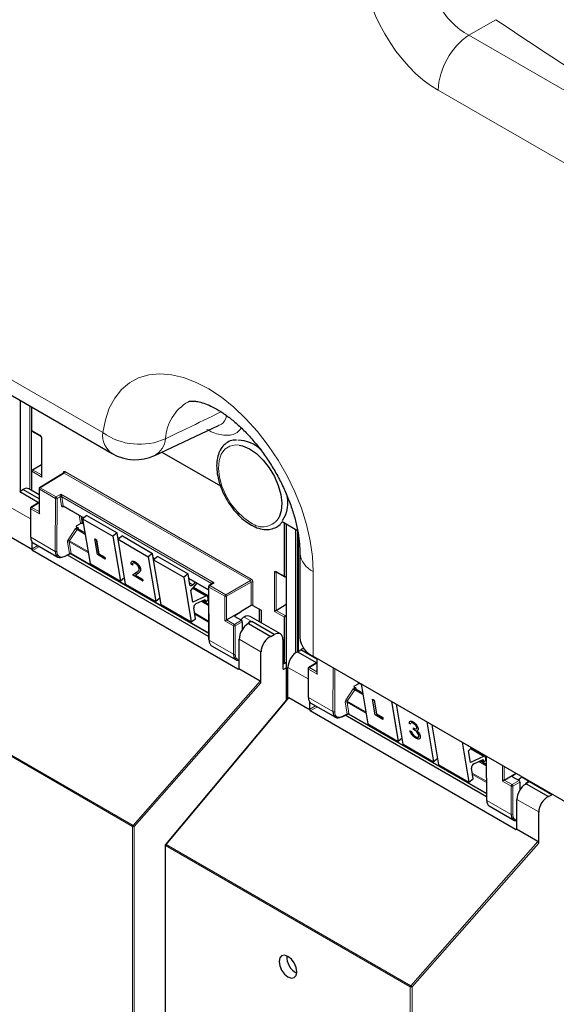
# Paper-space layout 'Blatt2' of a CAD drawing. Header units: millimetres. Extents: x 5 to 418, y 2 to 292.
# Tile 5 of 112: x 99 to 113, y 126 to 153. Entities that reach past the tile are written whole.
import ezdxf

# ---------------------------------------------------------------- set-up
doc = ezdxf.new("R2010")
doc.units = ezdxf.units.MM

psp = doc.layouts.new('Blatt2')

# ---------------------------------------------------------------- linework, layer by layer
at = {"color": 7, "linetype": 'Continuous', "lineweight": 18}
for p, q in [((111.572, 152.835), (110.838, 152.412)), ((110.838, 152.412), (128.432, 142.256)), ((127.594, 140.753), (110.001, 150.909)), ((87.711, 149.159), (100.857, 141.57)), ((98.617, 142.441), (98.617, 139.98)), ((98.867, 140.025), (98.867, 142.297)), ((98.913, 142.27), (98.913, 139.998)), ((98.92, 141.63), (99.146, 141.499)), ((99.193, 141.418), (99.193, 140.358)), ((99.193, 140.358), (98.92, 140.516)), ((98.942, 140.556), (99.183, 140.417)), ((99.779, 140.465), (99.779, 140.481)), ((99.826, 140.508), (104.904, 137.576)), ((99.803, 140.468), (99.153, 140.066)), ((104.881, 137.536), (99.803, 140.468)), ((99.566, 139.774), (99.13, 140.026)), ((99.13, 140.026), (99.13, 139.355)), ((99.153, 140.066), (99.589, 139.815)), ((99.562, 138.33), (99.566, 139.774)), ((99.589, 139.815), (99.715, 139.888)), ((99.613, 139.774), (99.609, 138.33)), ((99.692, 139.82), (99.613, 139.774)), ((99.733, 139.569), (99.693, 139.812)), ((99.715, 139.888), (103.895, 137.475)), ((103.826, 137.456), (99.739, 139.816)), ((99.739, 139.816), (99.779, 139.574)), ((98.885, 139.221), (98.334, 139.539)), ((98.895, 139.491), (98.895, 138.715)), ((99.13, 139.355), (98.895, 139.491)), ((99.103, 139.647), (98.918, 139.532)), ((98.918, 139.532), (99.121, 139.415)), ((99.806, 139.551), (99.764, 139.545)), ((99.779, 139.574), (100.345, 139.247)), ((100.25, 139.103), (100.215, 139.315)), ((100.267, 139.285), (100.297, 139.107)), ((99.914, 138.647), (100.116, 138.951)), ((100.155, 138.925), (99.953, 138.621)), ((100.155, 138.925), (100.379, 138.795)), ((100.192, 138.962), (100.196, 138.936)), ((100.297, 139.107), (100.33, 139.088)), ((105.864, 139.078), (105.864, 134.281)), ((106.113, 135.563), (106.113, 138.934)), ((106.16, 138.907), (106.16, 135.591)), ((98.895, 138.715), (99.562, 138.33)), ((99.953, 138.621), (100.457, 138.329)), ((100.363, 138.839), (100.371, 138.844)), ((101.269, 138.714), (101.311, 138.689)), ((106.189, 138.776), (106.189, 135.609)), ((98.93, 138.399), (99.088, 138.491)), ((99.135, 138.464), (98.94, 138.351)), ((99.95, 138.273), (99.898, 138.586)), ((100.464, 138.291), (99.944, 138.591)), ((99.944, 138.591), (99.996, 138.277)), ((99.82, 138.203), (99.95, 138.273)), ((99.997, 138.269), (103.744, 136.106)), ((102.236, 138.156), (102.277, 138.132)), ((101.794, 137.776), (101.795, 137.777)), ((103.202, 137.598), (103.741, 137.287)), ((104.209, 137.148), (104.881, 137.536)), ((105.538, 136.695), (105.538, 137.755)), ((105.6, 137.762), (105.584, 137.755)), ((105.584, 137.755), (105.584, 136.722)), ((105.585, 137.782), (105.811, 137.652)), ((106.597, 137.784), (106.597, 135.471)), ((103.222, 137.475), (103.315, 137.422)), ((103.306, 137.32), (103.669, 137.111)), ((103.335, 137.353), (103.741, 137.119)), ((103.75, 137.359), (103.754, 135.91)), ((104.186, 137.107), (103.75, 137.359)), ((103.895, 137.475), (103.773, 137.399)), ((103.773, 137.399), (104.209, 137.148)), ((103.828, 137.445), (103.826, 137.456)), ((104.905, 137.495), (104.233, 137.107)), ((104.905, 136.857), (104.905, 137.495)), ((104.952, 137.495), (104.952, 136.857)), ((103.626, 137.009), (103.658, 136.991)), ((103.741, 137.031), (103.728, 137.039)), ((104.186, 136.437), (104.186, 137.107)), ((104.233, 137.107), (104.233, 136.464)), ((103.54, 136.97), (103.742, 136.854)), ((105.123, 136.414), (105.123, 136.758)), ((105.584, 136.722), (105.833, 136.578)), ((103.36, 136.653), (103.743, 136.432)), ((103.743, 136.397), (103.367, 136.615)), ((104.233, 136.464), (104.445, 136.341)), ((104.445, 136.341), (104.637, 136.452)), ((104.456, 136.584), (104.456, 136.557)), ((104.71, 136.539), (104.923, 136.416)), ((105.811, 136.537), (105.538, 136.695)), ((104.422, 136.301), (104.186, 136.437)), ((104.422, 135.525), (104.422, 136.301)), ((104.661, 136.411), (104.468, 136.3)), ((104.468, 136.3), (104.468, 135.524)), ((103.754, 135.91), (104.422, 135.525)), ((105.171, 135.593), (104.575, 135.937)), ((106.702, 135.41), (106.702, 134.984)), ((104.539, 135.119), (104.575, 135.141)), ((105.77, 135.132), (105.794, 135.118)), ((105.811, 135.285), (105.854, 135.311)), ((106.457, 134.85), (105.906, 135.168)), ((106.466, 135.12), (106.466, 134.344)), ((106.702, 134.984), (106.466, 135.12)), ((106.675, 135.276), (106.49, 135.161)), ((106.49, 135.161), (106.692, 135.044)), ((107.134, 133.959), (107.137, 135.159)), ((107.184, 135.132), (107.181, 133.959)), ((101.67, 130.823), (94.999, 134.675)), ((95.012, 134.706), (101.683, 130.855)), ((101.683, 130.855), (105.147, 134.79)), ((105.171, 134.746), (101.717, 130.823)), ((107.486, 134.276), (107.688, 134.579)), ((107.764, 134.591), (107.768, 134.565)), ((107.822, 134.732), (107.816, 134.767)), ((107.869, 134.737), (107.869, 134.736)), ((107.869, 134.736), (107.902, 134.717)), ((105.929, 134.338), (102.584, 130.335)), ((106.466, 134.344), (107.134, 133.959)), ((107.726, 134.553), (107.524, 134.249)), ((107.726, 134.553), (107.951, 134.424)), ((107.934, 134.468), (107.943, 134.473)), ((106.501, 134.028), (106.66, 134.12)), ((106.707, 134.092), (106.512, 133.98)), ((107.522, 133.902), (107.469, 134.215)), ((108.035, 133.92), (107.516, 134.219)), ((107.516, 134.219), (107.568, 133.906)), ((107.524, 134.249), (108.029, 133.958)), ((107.392, 133.832), (107.522, 133.902)), ((107.569, 133.897), (111.316, 131.735)), ((110.907, 132.982), (111.313, 132.748)), ((110.878, 132.949), (111.241, 132.74)), ((111.323, 132.743), (111.326, 131.539)), ((111.112, 132.599), (111.314, 132.483)), ((111.198, 132.638), (111.23, 132.619)), ((111.313, 132.66), (111.3, 132.668)), ((111.758, 132.066), (111.758, 132.491)), ((111.804, 132.464), (111.804, 132.093)), ((110.932, 132.282), (111.315, 132.061)), ((111.315, 132.026), (110.938, 132.244)), ((112.028, 132.213), (112.028, 132.186)), ((112.282, 132.168), (112.494, 132.045)), ((111.993, 131.93), (111.758, 132.066)), ((111.804, 132.093), (112.016, 131.97)), ((111.993, 131.154), (111.993, 131.93)), ((112.016, 131.97), (112.209, 132.081)), ((112.232, 132.04), (112.04, 131.929)), ((112.04, 131.929), (112.04, 131.153)), ((111.326, 131.539), (111.993, 131.154)), ((112.743, 131.222), (112.147, 131.565)), ((101.67, 112.931), (101.67, 130.823)), ((101.717, 130.823), (101.717, 112.932)), ((112.111, 130.748), (112.147, 130.77)), ((109.242, 126.452), (102.571, 130.304)), ((102.571, 130.304), (102.571, 112.412)), ((102.584, 130.335), (109.255, 126.484)), ((109.255, 126.484), (112.719, 130.419)), ((112.743, 130.375), (109.289, 126.452)), ((109.242, 108.56), (109.242, 126.452)), ((109.289, 126.452), (109.289, 108.561))]:
    psp.add_line(p, q, dxfattribs=at)
at = {"color": 7, "linetype": 'Continuous', "lineweight": 25}
for p, q in [((87.97, 148.587), (101.116, 140.998)), ((98.608, 142.446), (98.608, 139.974)), ((98.92, 141.63), (98.92, 142.266)), ((98.927, 141.615), (99.153, 141.484)), ((102.275, 140.947), (104.012, 141.761)), ((99.183, 141.431), (99.183, 140.391)), ((102.469, 141.038), (104.068, 140.115)), ((98.92, 139.995), (98.92, 140.516)), ((98.942, 140.556), (99.183, 140.704)), ((99.786, 140.469), (99.136, 140.068)), ((98.592, 139.964), (98.681, 140.019)), ((98.592, 139.964), (99.121, 139.659)), ((99.121, 139.766), (98.681, 140.019)), ((99.121, 139.878), (98.845, 140.038)), ((99.121, 140.039), (99.121, 139.388)), ((98.885, 139.505), (98.885, 138.729)), ((99.087, 139.648), (98.901, 139.533)), ((99.121, 139.637), (99.103, 139.647)), ((99.786, 139.563), (100.34, 139.243)), ((100.424, 139.309), (100.308, 139.219)), ((100.308, 139.219), (100.513, 137.997)), ((100.308, 139.219), (101.133, 138.742)), ((100.424, 139.309), (101.249, 138.833)), ((105.746, 139.146), (106.167, 138.903)), ((100.257, 139.088), (100.133, 139.017)), ((100.133, 139.017), (100.14, 138.976)), ((100.14, 138.976), (100.14, 138.976)), ((100.373, 138.834), (100.186, 138.941)), ((100.304, 139.097), (100.331, 139.08)), ((105.811, 137.652), (105.811, 139.108)), ((105.854, 139.084), (105.854, 134.269)), ((98.937, 138.375), (98.357, 138.709)), ((100.638, 138.67), (100.64, 138.671)), ((100.71, 138.242), (100.638, 138.67)), ((100.638, 138.67), (100.681, 138.645)), ((100.64, 138.671), (100.683, 138.646)), ((100.681, 138.645), (100.683, 138.646)), ((100.681, 138.645), (100.745, 138.267)), ((100.683, 138.646), (100.746, 138.268)), ((101.249, 138.833), (101.133, 138.742)), ((101.133, 138.742), (101.338, 137.52)), ((101.278, 138.663), (101.249, 138.833)), ((101.27, 138.706), (101.306, 138.685)), ((101.391, 138.751), (101.275, 138.661)), ((101.275, 138.661), (102.099, 138.185)), ((101.479, 137.439), (101.275, 138.661)), ((101.391, 138.751), (102.216, 138.275)), ((106.179, 138.846), (106.179, 135.603)), ((98.93, 138.399), (98.93, 138.592)), ((104.539, 135.119), (98.94, 138.351)), ((98.963, 138.563), (99.632, 138.177)), ((99.813, 138.188), (99.958, 138.266)), ((103.744, 136.008), (99.893, 138.231)), ((99.99, 138.265), (103.744, 136.099)), ((100.924, 138.118), (100.71, 138.242)), ((100.745, 138.267), (100.746, 138.268)), ((100.745, 138.267), (100.916, 138.168)), ((100.746, 138.268), (100.917, 138.169)), ((100.916, 138.168), (100.917, 138.169)), ((100.916, 138.168), (100.924, 138.118)), ((100.917, 138.169), (100.926, 138.119)), ((100.924, 138.118), (100.926, 138.119)), ((102.216, 138.275), (102.099, 138.185)), ((102.099, 138.185), (102.304, 136.963)), ((102.244, 138.105), (102.216, 138.275)), ((102.237, 138.148), (102.272, 138.128)), ((102.357, 138.194), (102.241, 138.103)), ((102.241, 138.103), (103.066, 137.627)), ((102.446, 136.881), (102.241, 138.103)), ((102.357, 138.194), (103.182, 137.717)), ((106.231, 138.294), (106.231, 135.981)), ((100.513, 137.997), (101.338, 137.52)), ((101.667, 137.957), (101.63, 137.979)), ((101.667, 137.957), (101.668, 137.958)), ((101.741, 138.043), (101.742, 138.044)), ((101.794, 137.776), (101.818, 137.794)), ((101.795, 137.777), (101.819, 137.795)), ((101.887, 137.844), (101.888, 137.845)), ((101.451, 137.609), (101.338, 137.52)), ((101.664, 137.692), (101.794, 137.776)), ((101.944, 137.53), (101.664, 137.692)), ((101.664, 137.692), (101.665, 137.692)), ((101.665, 137.692), (101.795, 137.777)), ((101.829, 137.739), (101.745, 137.684)), ((101.745, 137.684), (101.937, 137.574)), ((101.746, 137.685), (101.938, 137.575)), ((101.937, 137.574), (101.938, 137.575)), ((101.937, 137.574), (101.944, 137.53)), ((101.938, 137.575), (101.945, 137.531)), ((101.944, 137.53), (101.945, 137.531)), ((103.182, 137.717), (103.066, 137.627)), ((103.066, 137.627), (103.271, 136.405)), ((103.231, 137.423), (103.182, 137.717)), ((103.203, 137.59), (103.741, 137.28)), ((105.592, 137.767), (105.818, 137.636)), ((105.854, 137.649), (105.833, 137.638)), ((101.479, 137.439), (102.304, 136.963)), ((103.258, 137.265), (103.429, 137.46)), ((103.311, 136.947), (103.258, 137.265)), ((103.376, 137.491), (103.315, 137.422)), ((103.705, 137.112), (103.318, 137.335)), ((103.331, 137.349), (103.741, 137.112)), ((103.74, 137.372), (103.744, 135.923)), ((103.845, 137.456), (103.756, 137.401)), ((102.417, 137.051), (102.304, 136.963)), ((103.669, 137.111), (103.311, 136.947)), ((103.401, 136.907), (103.653, 137.021)), ((103.742, 136.889), (103.574, 136.985)), ((103.616, 137.004), (103.668, 136.974)), ((103.653, 137.021), (103.658, 136.991)), ((103.728, 137.045), (103.721, 137.085)), ((103.741, 137.042), (103.727, 137.051)), ((102.446, 136.881), (103.271, 136.405)), ((103.387, 136.495), (103.337, 136.79)), ((104.905, 136.857), (104.626, 136.693)), ((104.952, 136.857), (105.177, 136.727)), ((105.132, 136.408), (105.132, 136.753)), ((105.177, 136.727), (105.177, 136.382)), ((105.584, 136.722), (105.854, 136.888)), ((103.271, 136.405), (103.387, 136.495)), ((104.233, 136.464), (104.626, 136.691)), ((104.456, 136.584), (104.626, 136.691)), ((104.456, 136.556), (104.637, 136.452)), ((104.626, 136.693), (104.626, 136.691)), ((105.7, 136.08), (104.88, 136.554)), ((105.811, 135.285), (105.811, 136.537)), ((105.833, 136.578), (105.854, 136.592)), ((104.661, 136.411), (104.661, 136.199)), ((104.832, 136.362), (104.816, 136.353)), ((104.832, 136.362), (105.438, 136.012)), ((104.891, 136.425), (104.914, 136.411)), ((104.914, 136.411), (104.923, 136.416)), ((105.53, 136.065), (104.923, 136.416)), ((104.575, 135.14), (104.575, 135.937)), ((105.438, 136.012), (105.53, 136.065)), ((105.77, 135.927), (105.77, 135.132)), ((103.823, 135.758), (104.492, 135.371)), ((106.164, 135.593), (106.253, 135.648)), ((106.692, 135.395), (106.253, 135.648)), ((105.171, 134.746), (105.171, 135.593)), ((106.164, 135.593), (106.692, 135.288)), ((106.597, 135.471), (122.277, 126.419)), ((106.692, 135.416), (106.692, 135.017)), ((105.147, 134.79), (104.568, 135.124)), ((105.787, 135.271), (105.77, 135.281)), ((105.794, 135.118), (105.854, 135.151)), ((105.804, 135.269), (105.854, 135.3)), ((105.906, 134.331), (105.906, 135.168)), ((106.457, 135.134), (106.457, 134.358)), ((106.658, 135.277), (106.472, 135.162)), ((106.692, 135.266), (106.675, 135.276)), ((107.828, 134.717), (107.705, 134.646)), ((107.705, 134.646), (107.712, 134.605)), ((107.712, 134.605), (107.712, 134.605)), ((107.944, 134.463), (107.758, 134.57)), ((107.875, 134.725), (107.903, 134.709)), ((107.902, 134.717), (108.085, 133.626)), ((105.91, 134.337), (102.569, 130.338)), ((106.509, 134.004), (105.929, 134.338)), ((108.21, 134.299), (108.211, 134.3)), ((108.282, 133.871), (108.21, 134.299)), ((108.21, 134.299), (108.253, 134.274)), ((108.211, 134.3), (108.254, 134.275)), ((106.501, 134.028), (106.501, 134.221)), ((106.534, 134.192), (107.203, 133.806)), ((108.253, 134.274), (108.254, 134.275)), ((108.253, 134.274), (108.316, 133.896)), ((108.254, 134.275), (108.317, 133.897)), ((108.727, 134.241), (108.909, 133.149)), ((109.051, 133.068), (108.868, 134.16)), ((112.111, 130.748), (106.512, 133.98)), ((107.385, 133.817), (107.53, 133.895)), ((111.316, 131.637), (107.465, 133.86)), ((107.562, 133.894), (111.316, 131.728)), ((108.496, 133.747), (108.282, 133.871)), ((108.316, 133.896), (108.317, 133.897)), ((108.316, 133.896), (108.488, 133.797)), ((108.317, 133.897), (108.489, 133.798)), ((108.488, 133.797), (108.489, 133.798)), ((108.488, 133.797), (108.496, 133.747)), ((108.489, 133.798), (108.497, 133.748)), ((108.085, 133.626), (108.909, 133.149)), ((108.496, 133.747), (108.497, 133.748)), ((109.25, 133.622), (109.213, 133.644)), ((109.25, 133.622), (109.251, 133.623)), ((109.317, 133.683), (109.318, 133.683)), ((109.332, 133.471), (109.325, 133.515)), ((109.325, 133.515), (109.326, 133.515)), ((109.456, 133.502), (109.457, 133.503)), ((109.693, 133.683), (109.876, 132.591)), ((110.017, 132.51), (109.834, 133.602)), ((109.022, 133.238), (108.909, 133.149)), ((109.233, 133.439), (109.234, 133.44)), ((109.233, 133.439), (109.27, 133.418)), ((109.234, 133.44), (109.271, 133.419)), ((109.27, 133.418), (109.271, 133.419)), ((109.312, 133.34), (109.313, 133.341)), ((109.385, 133.277), (109.386, 133.278)), ((109.474, 133.379), (109.475, 133.38)), ((109.511, 133.289), (109.512, 133.29)), ((109.051, 133.068), (109.876, 132.591)), ((110.659, 133.125), (110.842, 132.034)), ((110.829, 132.894), (110.907, 132.983)), ((111.276, 132.741), (110.89, 132.963)), ((110.903, 132.978), (111.313, 132.741)), ((110.883, 132.576), (110.829, 132.894)), ((111.241, 132.74), (110.883, 132.576)), ((111.299, 132.674), (111.293, 132.714)), ((111.313, 132.748), (111.316, 131.552)), ((109.989, 132.68), (109.876, 132.591)), ((110.017, 132.51), (110.842, 132.034)), ((110.958, 132.124), (110.909, 132.419)), ((110.973, 132.536), (111.225, 132.65)), ((111.313, 132.518), (111.146, 132.614)), ((111.188, 132.633), (111.24, 132.603)), ((111.225, 132.65), (111.23, 132.619)), ((111.313, 132.671), (111.298, 132.68)), ((111.804, 132.093), (112.126, 132.279)), ((112.028, 132.213), (112.129, 132.277)), ((112.028, 132.185), (112.209, 132.081)), ((110.842, 132.034), (110.958, 132.124)), ((112.232, 132.04), (112.232, 131.828)), ((112.404, 131.991), (112.388, 131.982)), ((112.404, 131.991), (113.01, 131.641)), ((112.463, 132.054), (112.486, 132.04)), ((112.486, 132.04), (112.494, 132.045)), ((113.102, 131.694), (112.494, 132.045)), ((113.01, 131.641), (113.102, 131.694)), ((111.394, 131.387), (112.063, 131)), ((112.147, 130.769), (112.147, 131.565)), ((112.743, 130.375), (112.743, 131.222)), ((112.719, 130.419), (112.139, 130.753)), ((102.561, 130.317), (102.561, 112.425))]:
    psp.add_line(p, q, dxfattribs=at)
at = {"color": 7, "linetype": 'Continuous', "lineweight": 18, "flags": 128}
for points in [[(100.857, 141.57), (100.927, 141.921), (101.036, 142.237), (101.184, 142.512), (101.369, 142.744), (101.587, 142.928), (101.835, 143.062), (102.111, 143.144), (102.41, 143.173), (102.727, 143.149), (103.059, 143.071), (103.399, 142.941), (103.745, 142.761), (104.09, 142.534), (104.429, 142.262), (104.759, 141.949), (105.073, 141.601), (105.367, 141.222), (105.638, 140.817), (105.881, 140.393), (106.093, 139.955), (106.271, 139.51), (106.412, 139.064), (106.514, 138.623), (106.576, 138.195), (106.597, 137.784)], [(104.895, 139.113), (104.703, 139.244), (104.519, 139.418), (104.353, 139.628), (104.214, 139.863), (104.107, 140.11), (104.039, 140.358), (104.013, 140.594), (104.03, 140.806), (104.089, 140.984), (104.188, 141.119), (104.321, 141.203), (104.482, 141.234), (104.58, 141.226)], [(102.569, 130.338), (102.57, 130.339), (102.572, 130.339), (102.575, 130.339), (102.579, 130.337), (102.584, 130.335)]]:
    psp.add_lwpolyline(points, dxfattribs=at)
at = {"color": 7, "linetype": 'Continuous', "lineweight": 25, "flags": 128}
for points in [[(104.58, 141.226), (104.663, 141.208), (104.854, 141.128), (105.046, 140.997), (105.23, 140.822), (105.396, 140.613), (105.536, 140.378), (105.642, 140.131), (105.711, 139.883), (105.737, 139.646), (105.72, 139.434), (105.666, 139.268)], [(103.315, 137.422), (103.302, 137.409), (103.289, 137.4), (103.275, 137.394), (103.263, 137.392), (103.251, 137.394), (103.242, 137.4), (103.235, 137.41), (103.231, 137.423)], [(103.658, 136.991), (103.663, 136.979), (103.673, 136.973), (103.685, 136.973), (103.699, 136.981), (103.712, 136.994), (103.722, 137.011), (103.727, 137.029), (103.728, 137.045)], [(111.23, 132.619), (111.235, 132.607), (111.244, 132.601), (111.257, 132.602), (111.271, 132.61), (111.284, 132.623), (111.294, 132.64), (111.299, 132.658), (111.299, 132.674)], [(105.906, 127.284), (105.813, 127.317), (105.734, 127.301), (105.682, 127.241), (105.663, 127.144), (105.682, 127.025), (105.734, 126.904), (105.813, 126.797), (105.906, 126.722), (106, 126.69), (106.079, 126.705), (106.131, 126.766), (106.15, 126.863), (106.131, 126.981), (106.079, 127.103), (106, 127.209), (105.906, 127.284)]]:
    psp.add_lwpolyline(points, dxfattribs=at)
at = {"color": 7, "linetype": 'Continuous', "lineweight": 18}
for centre, radius, start, end in [((111.933, 150.817), 1.935, 124.4666, 177.2658), ((103.814, 141.334), 1.247, 120.0161, 176.7416), ((101.473, 141.504), 0.62, 173.888, 234.7998), ((101.858, 142.988), 1.735, 234.7813, 294.168), ((99.162, 141.497), 0.0161, 172.9606, 235.6794), ((99.2, 141.433), 0.0169, 186.7025, 245.4816), ((101.987, 141.459), 0.584, 299.215, 354.7003), ((99.771, 140.465), 0.0182, 19.2634, 64.3043), ((99.775, 140.511), 0.0514, 303.2297, 357.3477), ((99.137, 140.04), 0.016, 184.1293, 247.1908), ((99.182, 140.023), 0.0514, 123.2297, 177.3477), ((99.144, 140.053), 0.0162, 53.4892, 117.3259), ((99.617, 139.772), 0.0514, 123.2297, 177.3477), ((99.59, 139.82), 0.0512, 242.4759, 296.7416), ((99.56, 139.771), 0.0528, 3.4149, 56.4832), ((99.715, 139.775), 0.0504, 62.6429, 117.9178), ((99.719, 139.776), 0.0449, 63.9209, 126.4321), ((98.901, 139.506), 0.016, 184.1293, 247.1908), ((98.946, 139.489), 0.0514, 123.2297, 177.3477), ((98.908, 139.519), 0.0162, 53.4892, 117.3259), ((99.76, 139.533), 0.0449, 63.9209, 126.4321), ((99.787, 139.541), 0.0238, 102.175, 169.771), ((105.215, 139.515), 0.514, 231.5151, 331.2669), ((100.374, 139.289), 0.425, 232.6804, 238.9253), ((100.203, 138.945), 0.02, 123.4443, 186.5897), ((100.277, 139.067), 0.0449, 63.9209, 126.4321), ((99.924, 138.55), 0.0449, 63.9209, 126.4321), ((100.172, 138.985), 0.425, 232.6804, 238.9253), ((99.586, 138.375), 0.0512, 242.4759, 296.7416), ((99.804, 138.202), 0.0167, 303.6026, 5.3504), ((99.977, 138.237), 0.0449, 63.9209, 126.4321), ((99.974, 138.235), 0.0408, 54.9274, 123.3475), ((106.848, 138.351), 0.62, 185.4968, 246.09), ((104.853, 137.579), 0.0514, 303.2297, 357.3477), ((105.561, 137.8), 0.0514, 242.6565, 296.7662), ((105.601, 137.78), 0.0165, 173.888, 234.7998), ((103.757, 137.374), 0.0164, 185.2459, 246.429), ((103.802, 137.356), 0.0514, 123.2297, 177.3477), ((103.764, 137.386), 0.0167, 54.4655, 116.3558), ((103.818, 137.444), 0.018, 17.5405, 64.455), ((103.817, 137.438), 0.0203, 30.4838, 61.6846), ((104.928, 137.449), 0.0514, 62.6565, 116.7662), ((104.237, 137.105), 0.0514, 123.2297, 177.3477), ((104.209, 137.153), 0.0514, 242.6565, 296.7662), ((104.18, 137.104), 0.0529, 3.5222, 56.4778), ((104.473, 136.298), 0.0514, 123.2297, 177.3477), ((104.445, 136.346), 0.0514, 242.6565, 296.7662), ((104.416, 136.297), 0.0529, 3.5222, 56.4778), ((104.445, 135.57), 0.0514, 242.6565, 296.7662), ((106.473, 135.135), 0.016, 184.1293, 247.1908), ((106.518, 135.118), 0.0514, 123.2297, 177.3477), ((106.48, 135.148), 0.0162, 53.4892, 117.3259), ((107.946, 134.918), 0.425, 232.6804, 238.9253), ((107.775, 134.574), 0.0204, 123.7902, 182.0212), ((107.849, 134.696), 0.0449, 63.9209, 126.4321), ((107.496, 134.179), 0.0449, 63.9209, 126.4321), ((107.744, 134.614), 0.425, 232.6804, 238.9253), ((107.157, 134.004), 0.0512, 242.4759, 296.7416), ((107.375, 133.831), 0.0167, 303.6026, 5.3504), ((107.549, 133.866), 0.0449, 63.9209, 126.4321), ((107.546, 133.864), 0.0408, 54.9274, 123.3475), ((112.045, 131.927), 0.0514, 123.2297, 177.3477), ((112.017, 131.975), 0.0514, 242.6565, 296.7662), ((111.987, 131.926), 0.0529, 3.5222, 56.4778), ((112.017, 131.199), 0.0514, 242.6565, 296.7662), ((101.722, 130.821), 0.0515, 138.52, 177.2636), ((101.694, 130.869), 0.0514, 242.6565, 296.7662), ((101.625, 130.76), 0.112, 34.6783, 58.7001), ((102.577, 130.319), 0.0165, 185.0787, 246.2415), ((102.622, 130.301), 0.0515, 138.52, 177.2636), ((109.293, 126.45), 0.0515, 138.52, 177.2636), ((109.266, 126.498), 0.0514, 242.6565, 296.7662), ((109.197, 126.388), 0.112, 34.6783, 58.7001)]:
    psp.add_arc(centre, radius, start, end, dxfattribs=at)
at = {"color": 7, "linetype": 'Continuous', "lineweight": 25}
for centre, radius, start, end in [((104.504, 140.383), 0.984, 46.4583, 87.9889), ((101.741, 142.081), 1.25, 240.0027, 295.1373), ((99.154, 140.039), 0.0333, 121.7291, 180), ((104.967, 139.665), 0.935, 328.169, 14.0235), ((98.918, 139.505), 0.0333, 121.7291, 180), ((98.901, 138.73), 0.016, 184.1293, 247.1908), ((99.806, 138.203), 0.0165, 233.6157, 292.9576), ((103.774, 137.372), 0.0333, 121.7318, 180.1525), ((103.687, 137.082), 0.0339, 4.7698, 122.1417), ((103.459, 136.799), 0.122, 118.1691, 184.1411), ((103.761, 135.925), 0.0164, 185.2459, 246.429), ((106.832, 136.026), 0.603, 184.2707, 247.0494), ((106.49, 135.134), 0.0333, 121.7291, 180), ((106.473, 134.359), 0.016, 184.1293, 247.1908), ((107.378, 133.832), 0.0165, 233.6157, 292.9576), ((110.835, 133.052), 0.0311, 201.4198, 279.2335), ((111.259, 132.711), 0.0339, 4.7698, 122.1417), ((111.031, 132.428), 0.122, 118.1691, 184.1411), ((111.332, 131.554), 0.0164, 185.2459, 246.429), ((102.594, 130.317), 0.0333, 140.1152, 180), ((106.368, 127.27), 0.495, 176.4112, 243.5834)]:
    psp.add_arc(centre, radius, start, end, dxfattribs=at)
at = {"color": 7, "linetype": 'Continuous', "lineweight": 18}
for centre, major_axis, ratio, start_param, end_param in [((110.006, 153.291), (-1.458, 2.526), 0.578965, 0.786849, 2.354907), ((110.89, 153.801), (-0.833, 1.443), 0.626599, 0.786854, 2.354911), ((238.697, 224.294), (166.595, 8.047), 0.60688, 3.82384, 3.966971), ((238.743, 223.302), (167.846, 8.044), 0.606667, 3.824081, 3.971771), ((99.146, 141.445), (-0.0333, 0.0578), 0.577908, 3.92875, 5.498633), ((99.826, 140.454), (-0.0333, 0.0578), 0.577206, 5.498021, 7.068512), ((99.802, 140.44), (-0.0158, 0.0294), 0.576503, 5.515406, 6.31802), ((99.716, 139.861), (0.0211, 0.0489), 0.234251, 1.089993, 2.663561), ((99.74, 139.847), (0.0344, 0.0571), 0.585558, 2.386902, 2.54121), ((99.716, 139.861), (-0.0202, 0.0487), 0.214465, 3.634049, 5.207618), ((99.763, 139.833), (0.0177, 0.0283), 0.593469, 2.398065, 2.552372), ((99.78, 139.605), (0.0344, 0.0571), 0.585558, 2.54121, 3.588407), ((99.803, 139.591), (0.0177, 0.0283), 0.593469, 2.552372, 3.163319), ((100.147, 138.926), (0.0344, 0.0571), 0.585558, 0.939456, 1.494012), ((100.146, 138.925), (0.0323, 0.0583), 0.568962, 5.662266, 7.184369), ((100.17, 138.912), (0.0177, 0.0283), 0.593469, 0.941753, 1.505175), ((100.17, 138.912), (0.0157, 0.0294), 0.560319, 6.263818, 7.183844), ((100.298, 139.139), (0.0344, 0.0571), 0.585558, 2.54121, 2.90933), ((100.321, 139.125), (0.0177, 0.0283), 0.593469, 2.552372, 3.163319), ((99.945, 138.622), (0.0344, 0.0571), 0.585558, 1.494012, 2.54121), ((99.968, 138.608), (0.0177, 0.0283), 0.593469, 1.505175, 2.552372), ((99.825, 138.45), (0.155, 0.257), 0.585558, 2.366677, 3.92002), ((99.926, 138.287), (-0.0241, 0.0247), 0.35216, 3.652218, 3.840823), ((99.975, 138.313), (0.0212, 0.0476), 0.236756, 2.827209, 3.438277), ((99.975, 138.313), (-0.0197, 0.0482), 0.23661, 2.84514, 3.456086), ((99.949, 138.305), (-0.0408, 0.0535), 0.467927, 3.678044, 3.866649), ((105.585, 137.728), (-0.0333, 0.0578), 0.576853, 5.499542, 7.069425), ((104.881, 137.508), (-0.0167, 0.0289), 0.598058, 3.927226, 5.497718), ((104.904, 137.522), (-0.0333, 0.0577), 0.577557, 3.927224, 5.497716), ((105.608, 137.741), (-0.0183, 0.028), 0.55464, 6.20273, 7.03952), ((103.896, 137.448), (0.0697, -0.0149), 0.370375, 1.655752, 3.22932), ((103.849, 137.475), (0.0157, 0.0294), 0.560319, 2.356971, 2.511278), ((103.896, 137.448), (0.0692, 0.017), 0.370371, 1.485914, 2.288556), ((104.684, 135.645), (0.154, 0.257), 0.587369, 2.36515, 3.406946), ((107.719, 134.555), (0.0344, 0.0571), 0.585558, 0.939456, 1.494012), ((107.718, 134.554), (0.0323, 0.0583), 0.568962, 5.662266, 7.184369), ((107.742, 134.541), (0.0177, 0.0283), 0.593469, 0.941753, 1.505175), ((107.742, 134.541), (0.0157, 0.0294), 0.560319, 6.263818, 7.183844), ((107.869, 134.768), (0.0344, 0.0571), 0.585558, 2.54121, 2.90933), ((107.893, 134.754), (0.0177, 0.0283), 0.593469, 2.552372, 3.163319), ((107.517, 134.251), (0.0344, 0.0571), 0.585558, 1.494012, 2.54121), ((107.54, 134.237), (0.0177, 0.0283), 0.593469, 1.505175, 2.552372), ((107.396, 134.079), (0.155, 0.257), 0.585558, 2.366677, 3.92002), ((107.498, 133.916), (-0.0241, 0.0247), 0.35216, 3.652218, 3.840823), ((107.547, 133.942), (0.0212, 0.0476), 0.236756, 2.827209, 3.438277), ((107.547, 133.942), (-0.0197, 0.0482), 0.23661, 2.84514, 3.456086), ((107.521, 133.934), (-0.0408, 0.0535), 0.467927, 3.678044, 3.866649), ((112.256, 131.274), (0.154, 0.257), 0.587369, 2.36515, 3.406946)]:
    psp.add_ellipse(centre, major_axis=major_axis, ratio=ratio, start_param=start_param, end_param=end_param, dxfattribs=at)
at = {"color": 7, "linetype": 'Continuous', "lineweight": 25}
for centre, major_axis, ratio, start_param, end_param in [((98.944, 141.643), (0.0171, 0.0286), 0.587369, 2.36515, 3.150629), ((98.944, 140.529), (0.0171, 0.0286), 0.587369, 0.846713, 2.36515), ((99.216, 140.372), (-0.0236, 0.0408), 0.577335, 0.785358, 1.570756), ((98.681, 139.747), (0.162, 0.291), 0.567218, 6.274758, 7.060075), ((99.103, 139.619), (-0.0167, 0.0289), 0.577206, 5.498021, 6.300635), ((99.154, 139.369), (-0.0236, 0.0408), 0.577335, 0.785358, 1.570756), ((99.127, 138.853), (0.163, 0.291), 0.568242, 2.348502, 3.133981), ((98.953, 138.386), (-0.0167, 0.0289), 0.577557, 0.785632, 1.615746), ((98.989, 138.406), (0.0505, 0.054), 0.359583, 2.484661, 3.225039), ((99.801, 138.464), (0.171, 0.286), 0.584752, 2.365594, 3.918937), ((105.834, 137.665), (0.0162, 0.0291), 0.567218, 2.347686, 3.866122), ((104.928, 136.843), (0.0333, 0.0008), 0.592198, 0.771607, 2.32495), ((105.561, 136.709), (0.0333, 0.0192), 0.00007, 0.837717, 2.356154), ((105.561, 136.736), (0.0333, 0.0016), 0.606667, 5.416362, 5.451269), ((104.209, 136.45), (0.0333, 0.0192), 0.00007, 0.802811, 2.356154), ((104.48, 136.571), (0.0333, 0.0005), 0.587275, 2.373339, 3.917956), ((104.71, 136.267), (0.163, 0.291), 0.568242, 0.777706, 1.182052), ((104.637, 136.425), (-0.0167, 0.0289), 0.577557, 3.927224, 5.497716), ((104.71, 136.267), (0.171, 0.286), 0.586378, 0.008105, 0.793422), ((105.834, 136.551), (0.0162, 0.0291), 0.567218, 0.82925, 2.347686), ((104.807, 136.075), (0.162, 0.291), 0.567218, 0.735275, 2.347686), ((104.899, 136.158), (0.162, 0.291), 0.566193, 0.810986, 1.231266), ((104.923, 136.144), (0.162, 0.291), 0.567218, 0.77689, 0.811796), ((103.986, 136.048), (0.162, 0.291), 0.569814, 2.347111, 3.13259), ((105.411, 135.726), (0.171, 0.286), 0.587369, 0.678453, 2.36515), ((105.53, 135.793), (0.171, 0.286), 0.587369, 5.506743, 7.077539), ((106.253, 135.376), (0.162, 0.291), 0.567218, 0.373516, 0.77689), ((104.661, 135.659), (0.171, 0.286), 0.586378, 2.364218, 3.568607), ((106.137, 135.307), (0.162, 0.291), 0.567218, 0.660989, 2.347686), ((104.586, 135.175), (0.0487, 0.0552), 0.363623, 3.214844, 3.955221), ((104.552, 135.154), (-0.0167, 0.0289), 0.577206, 3.096806, 3.92692), ((105.794, 135.146), (0.0171, 0.0286), 0.587369, 2.36515, 3.918493), ((105.787, 135.298), (-0.0167, 0.0289), 0.577206, 2.356428, 3.92692), ((106.675, 135.248), (-0.0167, 0.0289), 0.577206, 5.498021, 6.300635), ((106.726, 134.998), (-0.0236, 0.0408), 0.577335, 0.785358, 1.570756), ((105.147, 134.759), (-0.0146, 0.0323), 0.574256, 4.046328, 5.609201), ((105.929, 134.308), (-0.0148, 0.0325), 0.565458, 5.613623, 6.548363), ((106.698, 134.482), (0.163, 0.291), 0.568242, 2.348502, 3.133981), ((106.525, 134.015), (-0.0167, 0.0289), 0.577557, 0.785632, 1.615746), ((106.561, 134.035), (0.0505, 0.054), 0.359583, 2.484661, 3.225039), ((107.373, 134.093), (0.171, 0.286), 0.584752, 2.365594, 3.918937), ((112.052, 132.199), (0.0333, 0.0005), 0.587275, 2.373339, 3.917956), ((112.282, 131.896), (0.163, 0.291), 0.568242, 0.777706, 1.182052), ((111.781, 132.079), (0.0333, 0.0192), 0.00007, 0.802811, 2.356154), ((112.378, 131.704), (0.162, 0.291), 0.567218, 0.735275, 2.347686), ((112.209, 132.054), (-0.0167, 0.0289), 0.577557, 3.927224, 5.497716), ((112.471, 131.787), (0.162, 0.291), 0.566193, 0.810986, 1.231266), ((112.494, 131.773), (0.162, 0.291), 0.567218, 0.77689, 0.811796), ((112.982, 131.355), (0.171, 0.286), 0.587369, 0.678453, 2.36515), ((111.558, 131.677), (0.162, 0.291), 0.569814, 2.347111, 3.13259), ((112.233, 131.288), (0.171, 0.286), 0.586378, 2.364218, 3.568607), ((112.158, 130.804), (0.0487, 0.0552), 0.363623, 3.214844, 3.955221), ((112.123, 130.783), (-0.0167, 0.0289), 0.577206, 3.096806, 3.92692), ((112.719, 130.388), (-0.0146, 0.0323), 0.574256, 4.046328, 5.609201)]:
    psp.add_ellipse(centre, major_axis=major_axis, ratio=ratio, start_param=start_param, end_param=end_param, dxfattribs=at)
for points, knots in [([(103.189, 142.413), (103.198, 142.417), (103.214, 142.425), (103.277, 142.435), (103.378, 142.432), (103.521, 142.406), (103.702, 142.345), (103.908, 142.248), (104.132, 142.112), (104.37, 141.937), (104.615, 141.724), (104.86, 141.474), (105.098, 141.193), (105.325, 140.884), (105.534, 140.554), (105.722, 140.209), (105.883, 139.857), (106.015, 139.505), (106.117, 139.162), (106.186, 138.835), (106.224, 138.542), (106.229, 138.373), (106.231, 138.294)], [0, 0, 0, 0, 0.0583921, 0.1103391, 0.1581446, 0.2086452, 0.2569525, 0.3048158, 0.3528764, 0.4014785, 0.4507491, 0.5006672, 0.5511367, 0.6020255, 0.6531862, 0.7044657, 0.7556903, 0.8066754, 0.8572718, 0.9073414, 0.9567702, 1, 1, 1, 1]), ([(99.153, 141.484), (99.155, 141.483), (99.159, 141.48), (99.167, 141.472), (99.174, 141.461), (99.18, 141.449), (99.183, 141.438), (99.183, 141.433), (99.183, 141.431)], [0, 0, 0, 0, 0.161224, 0.32474, 0.503515, 0.690992, 0.858324, 1, 1, 1, 1]), ([(104.506, 141.369), (104.475, 141.369), (104.386, 141.368), (104.256, 141.312), (104.128, 141.207), (104.035, 141.062), (103.977, 140.884), (103.956, 140.676), (103.973, 140.447), (104.029, 140.205), (104.119, 139.961), (104.241, 139.724), (104.39, 139.504), (104.559, 139.31), (104.735, 139.153), (104.855, 139.08), (104.911, 139.046)], [0, 0, 0, 0, 0.037901, 0.111761, 0.183666, 0.255268, 0.328296, 0.403168, 0.479003, 0.554948, 0.63076, 0.706474, 0.782186, 0.85799, 0.933992, 1, 1, 1, 1]), ([(99.789, 140.472), (99.789, 140.472), (99.789, 140.473), (99.787, 140.47), (99.786, 140.469), (99.786, 140.469)], [0, 0, 0, 0, 0.234585, 0.918463, 1, 1, 1, 1]), ([(99.782, 139.564), (99.783, 139.564), (99.783, 139.564), (99.785, 139.563), (99.786, 139.562)], [0, 0, 0, 0, 0.523722, 1, 1, 1, 1]), ([(104.911, 139.046), (104.945, 139.029), (105.043, 138.978), (105.206, 138.93), (105.391, 138.922), (105.556, 138.968), (105.677, 139.042), (105.727, 139.113), (105.745, 139.137)], [0, 0, 0, 0, 0.106595, 0.309226, 0.511216, 0.708608, 0.900053, 1, 1, 1, 1]), ([(100.14, 138.976), (100.141, 138.973), (100.142, 138.967), (100.147, 138.957), (100.154, 138.948), (100.16, 138.942), (100.165, 138.939), (100.167, 138.938), (100.167, 138.937)], [0, 0, 0, 0, 0.214711, 0.429422, 0.644123, 0.858848, 0.965995, 1, 1, 1, 1]), ([(100.186, 138.942), (100.186, 138.942), (100.183, 138.943), (100.182, 138.946), (100.183, 138.945), (100.183, 138.945)], [0, 0, 0, 0, 0.223305, 0.977467, 1, 1, 1, 1]), ([(100.3, 139.098), (100.297, 139.097), (100.288, 139.097), (100.272, 139.095), (100.261, 139.09), (100.257, 139.088)], [0, 0, 0, 0, 0.1422954, 0.6380479, 1, 1, 1, 1]), ([(100.3, 139.098), (100.3, 139.098), (100.299, 139.098), (100.302, 139.098), (100.303, 139.097), (100.303, 139.096)], [0, 0, 0, 0, 0.066112, 0.770891, 1, 1, 1, 1]), ([(99.959, 138.266), (99.961, 138.267), (99.967, 138.27), (99.977, 138.27), (99.986, 138.269), (99.989, 138.266), (99.989, 138.266)], [0, 0, 0, 0, 0.22684, 0.616821, 0.995683, 1, 1, 1, 1]), ([(101.63, 137.979), (101.629, 137.998), (101.627, 138.037), (101.654, 138.064), (101.694, 138.067), (101.725, 138.051), (101.741, 138.043)], [0, 0, 0, 0, 0.2800291, 0.5595146, 0.7796675, 1, 1, 1, 1]), ([(101.642, 138.042), (101.647, 138.05), (101.659, 138.067), (101.696, 138.067), (101.727, 138.052), (101.742, 138.044)], [0, 0, 0, 0, 0.30407, 0.651893, 1, 1, 1, 1]), ([(101.746, 138.001), (101.732, 138.007), (101.705, 138.021), (101.677, 138.012), (101.666, 137.989), (101.667, 137.968), (101.667, 137.957)], [0, 0, 0, 0, 0.279699, 0.558847, 0.779176, 1, 1, 1, 1]), ([(101.674, 137.998), (101.672, 137.995), (101.666, 137.985), (101.667, 137.969), (101.668, 137.958)], [0, 0, 0, 0, 0.3225246, 1, 1, 1, 1]), ([(101.741, 138.043), (101.759, 138.031), (101.797, 138.006), (101.843, 137.948), (101.875, 137.891), (101.883, 137.86), (101.887, 137.844)], [0, 0, 0, 0, 0.27989, 0.559224, 0.779582, 1, 1, 1, 1]), ([(101.742, 138.044), (101.761, 138.032), (101.798, 138.007), (101.845, 137.949), (101.876, 137.892), (101.884, 137.861), (101.888, 137.845)], [0, 0, 0, 0, 0.27989, 0.559224, 0.779582, 1, 1, 1, 1]), ([(101.85, 137.862), (101.846, 137.877), (101.838, 137.905), (101.809, 137.948), (101.777, 137.981), (101.756, 137.994), (101.746, 138.001)], [0, 0, 0, 0, 0.279126, 0.558978, 0.77935, 1, 1, 1, 1]), ([(101.827, 137.801), (101.831, 137.804), (101.842, 137.811), (101.853, 137.83), (101.851, 137.851), (101.85, 137.862)], [0, 0, 0, 0, 0.2540293, 0.6273093, 1, 1, 1, 1]), ([(101.887, 137.844), (101.888, 137.828), (101.89, 137.796), (101.866, 137.764), (101.843, 137.749), (101.829, 137.739)], [0, 0, 0, 0, 0.279288, 0.559154, 1, 1, 1, 1]), ([(101.888, 137.845), (101.889, 137.829), (101.891, 137.797), (101.867, 137.765), (101.844, 137.749), (101.83, 137.74)], [0, 0, 0, 0, 0.279288, 0.559154, 1, 1, 1, 1]), ([(105.587, 137.769), (105.587, 137.769), (105.588, 137.769), (105.591, 137.767), (105.592, 137.767)], [0, 0, 0, 0, 0.59177, 1, 1, 1, 1]), ([(104.891, 136.425), (104.891, 136.425), (104.891, 136.425), (104.891, 136.425), (104.891, 136.424), (104.888, 136.42), (104.878, 136.407), (104.86, 136.386), (104.841, 136.37), (104.832, 136.362)], [0, 0, 0, 0, 0.001889, 0.004446, 0.011168, 0.040889, 0.158687, 0.629671, 1, 1, 1, 1]), ([(107.712, 134.605), (107.713, 134.602), (107.714, 134.596), (107.719, 134.586), (107.726, 134.577), (107.732, 134.571), (107.737, 134.568), (107.738, 134.566), (107.739, 134.566)], [0, 0, 0, 0, 0.214711, 0.429422, 0.644123, 0.858848, 0.965995, 1, 1, 1, 1]), ([(107.758, 134.571), (107.757, 134.571), (107.755, 134.572), (107.754, 134.575), (107.754, 134.574), (107.754, 134.574)], [0, 0, 0, 0, 0.223305, 0.977467, 1, 1, 1, 1]), ([(107.871, 134.726), (107.869, 134.726), (107.859, 134.726), (107.844, 134.724), (107.833, 134.719), (107.828, 134.717)], [0, 0, 0, 0, 0.1422954, 0.6380479, 1, 1, 1, 1]), ([(107.871, 134.727), (107.871, 134.727), (107.871, 134.727), (107.874, 134.727), (107.875, 134.726), (107.875, 134.725)], [0, 0, 0, 0, 0.066112, 0.770891, 1, 1, 1, 1]), ([(107.531, 133.895), (107.533, 133.896), (107.539, 133.899), (107.549, 133.899), (107.557, 133.898), (107.561, 133.895), (107.561, 133.895)], [0, 0, 0, 0, 0.2268396, 0.6168211, 0.9956835, 1, 1, 1, 1]), ([(109.213, 133.644), (109.215, 133.658), (109.219, 133.685), (109.244, 133.703), (109.279, 133.702), (109.304, 133.689), (109.317, 133.683)], [0, 0, 0, 0, 0.2802877, 0.5596797, 0.7797465, 1, 1, 1, 1]), ([(109.247, 133.699), (109.248, 133.7), (109.255, 133.706), (109.281, 133.702), (109.306, 133.69), (109.318, 133.683)], [0, 0, 0, 0, 0.061721, 0.530662, 1, 1, 1, 1]), ([(109.325, 133.638), (109.314, 133.644), (109.294, 133.654), (109.27, 133.655), (109.265, 133.644), (109.263, 133.641)], [0, 0, 0, 0, 0.396319, 0.791356, 1, 1, 1, 1]), ([(109.317, 133.683), (109.334, 133.671), (109.368, 133.648), (109.413, 133.598), (109.444, 133.546), (109.452, 133.516), (109.456, 133.502)], [0, 0, 0, 0, 0.280085, 0.559868, 0.780099, 1, 1, 1, 1]), ([(109.318, 133.683), (109.335, 133.672), (109.369, 133.649), (109.414, 133.598), (109.445, 133.547), (109.453, 133.517), (109.457, 133.503)], [0, 0, 0, 0, 0.280085, 0.559868, 0.780099, 1, 1, 1, 1]), ([(109.419, 133.523), (109.415, 133.536), (109.407, 133.561), (109.371, 133.607), (109.342, 133.626), (109.325, 133.638)], [0, 0, 0, 0, 0.278859, 0.560074, 1, 1, 1, 1]), ([(109.325, 133.515), (109.348, 133.503), (109.382, 133.486), (109.412, 133.492), (109.42, 133.506), (109.42, 133.518), (109.419, 133.523)], [0, 0, 0, 0, 0.499418, 0.749016, 0.874544, 1, 1, 1, 1]), ([(109.326, 133.515), (109.349, 133.505), (109.382, 133.489), (109.412, 133.491), (109.416, 133.5), (109.417, 133.501)], [0, 0, 0, 0, 0.632959, 0.949297, 1, 1, 1, 1]), ([(109.456, 133.502), (109.457, 133.493), (109.459, 133.474), (109.453, 133.454), (109.442, 133.451), (109.438, 133.449)], [0, 0, 0, 0, 0.3762335, 0.7521663, 1, 1, 1, 1]), ([(109.457, 133.503), (109.458, 133.493), (109.46, 133.475), (109.454, 133.455), (109.444, 133.452), (109.44, 133.45)], [0, 0, 0, 0, 0.376233, 0.752166, 1, 1, 1, 1]), ([(109.391, 133.234), (109.372, 133.246), (109.334, 133.271), (109.284, 133.33), (109.25, 133.388), (109.239, 133.422), (109.233, 133.439)], [0, 0, 0, 0, 0.279886, 0.558979, 0.779263, 1, 1, 1, 1]), ([(109.27, 133.418), (109.275, 133.403), (109.286, 133.377), (109.304, 133.351), (109.312, 133.34)], [0, 0, 0, 0, 0.560694, 1, 1, 1, 1]), ([(109.271, 133.419), (109.277, 133.404), (109.287, 133.378), (109.305, 133.352), (109.313, 133.341)], [0, 0, 0, 0, 0.560694, 1, 1, 1, 1]), ([(109.312, 133.34), (109.325, 133.325), (109.348, 133.299), (109.374, 133.284), (109.385, 133.277)], [0, 0, 0, 0, 0.558748, 1, 1, 1, 1]), ([(109.313, 133.341), (109.326, 133.326), (109.35, 133.3), (109.375, 133.285), (109.386, 133.278)], [0, 0, 0, 0, 0.558748, 1, 1, 1, 1]), ([(109.474, 133.307), (109.473, 133.315), (109.469, 133.33), (109.452, 133.365), (109.407, 133.424), (109.362, 133.452), (109.332, 133.471)], [0, 0, 0, 0, 0.125587, 0.251191, 0.500605, 1, 1, 1, 1]), ([(109.385, 133.277), (109.399, 133.27), (109.427, 133.255), (109.458, 133.258), (109.476, 133.274), (109.475, 133.296), (109.474, 133.307)], [0, 0, 0, 0, 0.280599, 0.560151, 0.780303, 1, 1, 1, 1]), ([(109.386, 133.278), (109.4, 133.271), (109.428, 133.256), (109.459, 133.257), (109.469, 133.271), (109.473, 133.277)], [0, 0, 0, 0, 0.367202, 0.733033, 1, 1, 1, 1]), ([(109.511, 133.289), (109.511, 133.27), (109.513, 133.231), (109.482, 133.208), (109.439, 133.21), (109.407, 133.226), (109.391, 133.234)], [0, 0, 0, 0, 0.279304, 0.558838, 0.779277, 1, 1, 1, 1]), ([(109.423, 133.442), (109.433, 133.431), (109.452, 133.412), (109.467, 133.389), (109.474, 133.379)], [0, 0, 0, 0, 0.5597945, 1, 1, 1, 1]), ([(109.424, 133.443), (109.434, 133.432), (109.453, 133.413), (109.468, 133.39), (109.475, 133.38)], [0, 0, 0, 0, 0.559795, 1, 1, 1, 1]), ([(109.474, 133.379), (109.484, 133.362), (109.502, 133.33), (109.508, 133.302), (109.511, 133.289)], [0, 0, 0, 0, 0.559419, 1, 1, 1, 1]), ([(109.475, 133.38), (109.485, 133.363), (109.503, 133.331), (109.509, 133.303), (109.512, 133.29)], [0, 0, 0, 0, 0.559419, 1, 1, 1, 1]), ([(109.512, 133.29), (109.514, 133.269), (109.517, 133.243), (109.504, 133.234), (109.502, 133.232)], [0, 0, 0, 0, 0.829366, 1, 1, 1, 1]), ([(112.463, 132.054), (112.463, 132.054), (112.463, 132.054), (112.463, 132.053), (112.463, 132.053), (112.46, 132.049), (112.449, 132.036), (112.432, 132.015), (112.412, 131.998), (112.404, 131.991)], [0, 0, 0, 0, 0.001889, 0.004446, 0.011168, 0.040889, 0.158687, 0.629671, 1, 1, 1, 1])]:
    psp.add_open_spline(points, degree=3, knots=knots, dxfattribs=at)
at = {"color": 7, "linetype": 'Continuous', "lineweight": 18}
for points, knots in [([(102.569, 141.405), (102.761, 141.498), (103.266, 141.741), (103.772, 141.985), (104.085, 142.136)], [0, 0, 0, 0, 0.3812452, 1, 1, 1, 1]), ([(104.008, 141.771), (104.018, 141.773), (104.11, 141.792), (104.194, 141.886), (104.224, 142.008), (104.231, 142.034)], [0, 0, 0, 0, 0.08585, 0.798326, 1, 1, 1, 1]), ([(104.636, 141.697), (104.599, 141.652), (104.491, 141.521), (104.201, 141.477), (103.905, 141.544), (103.732, 141.638), (103.691, 141.66)], [0, 0, 0, 0, 0.180502, 0.534536, 0.888464, 1, 1, 1, 1])]:
    psp.add_open_spline(points, degree=3, knots=knots, dxfattribs=at)

doc.saveas('drawing.dxf')
